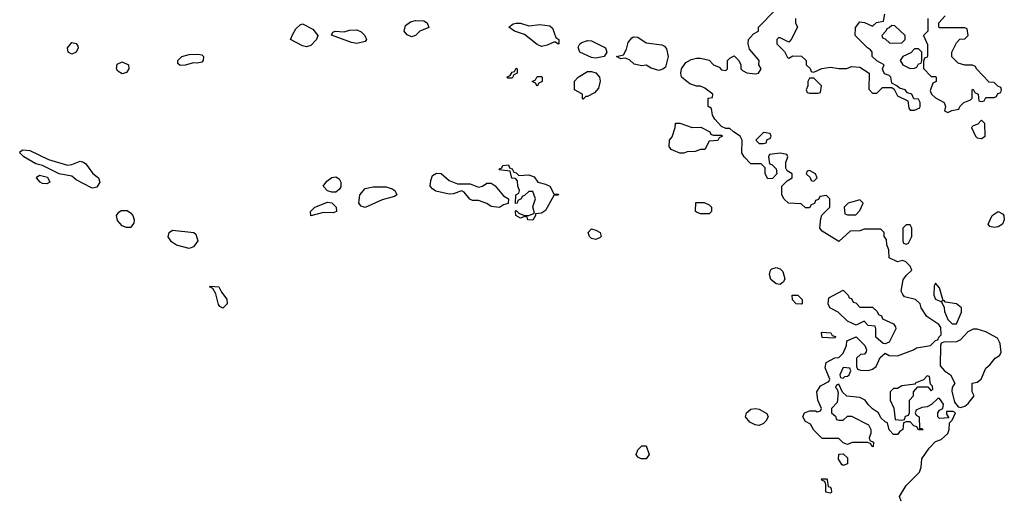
# Model space of a CAD drawing. Header units: inches. Extents: x 2710684 to 2828758, y 857022 to 965663.
# Tile 21 of 256: x 2721961 to 2726659, y 881577 to 883865. Entities that reach past the tile are written whole.
import ezdxf

# ---------------------------------------------------------------- set-up
doc = ezdxf.new("R2010")
doc.units = ezdxf.units.IN
doc.header["$MEASUREMENT"] = 0
doc.layers.add('C7828', color=7, linetype='Continuous')

msp = doc.modelspace()

# ---------------------------------------------------------------- linework, layer by layer
at = {"layer": 'C7828', "color": 4, "elevation": 16}
for points in [[(2726167.3, 881567.3), (2726158, 881590), (2726190, 881642), (2726254, 881706), (2726262, 881730), (2726265.2, 881770), (2726300.1, 881819.9), (2726330, 881852), (2726358, 881862), (2726388.9, 881891.1), (2726395.3, 881910), (2726398, 881942), (2726410, 881954), (2726426, 881990), (2726415.3, 881995.3), (2726383.6, 881996.4), (2726383.6, 881983.6), (2726394, 881966), (2726350, 881962), (2726342, 881970), (2726342, 881990), (2726350, 882002), (2726366, 882010), (2726368, 882030), (2726350, 882058), (2726342, 882058), (2726311.3, 882028.7), (2726290, 882018), (2726264.7, 882015.3), (2726238, 882002), (2726234, 881990), (2726238, 881978), (2726252, 881970), (2726254, 881914), (2726266, 881914), (2726271.1, 881908.9), (2726250, 881908), (2726242, 881922), (2726227.3, 881927.3), (2726210, 881946), (2726190, 881946), (2726178, 881942), (2726174, 881910), (2726159.6, 881900.4), (2726150, 881886), (2726130, 881886), (2726108.7, 881908.7), (2726102, 881942), (2726090, 881946), (2726070, 881966), (2726058, 881990), (2726030, 882008), (2726008.9, 882028.9), (2725995.3, 882050), (2725970, 882062), (2725908, 882068), (2725887.3, 882087.3), (2725870, 882126), (2725858, 882122), (2725854, 882110), (2725862, 882102), (2725865.4, 882085.4), (2725862, 882038), (2725834, 882010), (2725834, 881990), (2725852.7, 881972.7), (2725858, 881958), (2725870, 881954), (2725890, 881954), (2725910, 881974), (2725930, 881974), (2726011.3, 881931.3), (2726022, 881910), (2726022, 881890), (2726014, 881870), (2726018, 881858), (2726034, 881850), (2726032.7, 881827.3), (2726026, 881830), (2726022, 881842), (2726007.3, 881847.3), (2725932.7, 881847.3), (2725910, 881838), (2725890, 881846), (2725870, 881866), (2725790, 881866), (2725750, 881906), (2725734.6, 881934.6), (2725710, 881948), (2725698, 881970), (2725706, 881990), (2725730, 881998), (2725758, 881998), (2725766, 881994), (2725782, 881998), (2725786, 882010), (2725769.1, 882049.1), (2725764, 882090), (2725782, 882118), (2725822, 882138), (2725826, 882150), (2725804.7, 882204.7), (2725808.7, 882230), (2725850, 882252), (2725870, 882254), (2725890, 882274), (2725906, 882310), (2725907.3, 882332.7), (2725951.6, 882351.6), (2725994, 882310), (2726002, 882290), (2725999.6, 882280.4), (2725991.6, 882268.4), (2725972.7, 882267.3), (2725954, 882250), (2725954, 882210), (2725958, 882198), (2725972.7, 882192.7), (2726010, 882192), (2726030, 882198), (2726048, 882210), (2726067.3, 882252.7), (2726090, 882274), (2726110, 882262), (2726150, 882261), (2726226, 882290), (2726240.4, 882299.6), (2726306, 882310), (2726330, 882334), (2726342, 882338), (2726346, 882350), (2726358, 882362), (2726356.4, 882396.4), (2726346, 882410), (2726289, 882449), (2726262, 882490), (2726258, 882510), (2726235.3, 882530), (2726183.1, 882543.1), (2726174.6, 882554.6), (2726166, 882570), (2726176, 882624), (2726190, 882644.7), (2726218, 882670), (2726208.9, 882688.9), (2726188.9, 882708.9), (2726175.3, 882715.3), (2726149.1, 882709.1), (2726109.1, 882729.1), (2726107.3, 882767.3), (2726098, 882790), (2726096.4, 882816.4), (2726086, 882830), (2726086, 882850), (2726070, 882866), (2725990, 882866), (2725970, 882858), (2725923.6, 882856.4), (2725870, 882806), (2725790, 882855.3), (2725779, 882870), (2725783.1, 882916.9), (2725788, 882932), (2725826, 882970), (2725826, 883010), (2725810, 883026), (2725778, 883022), (2725772.7, 883007.3), (2725758, 883002), (2725752.7, 882987.3), (2725738, 882982), (2725730, 882968), (2725710, 882968), (2725690, 882986), (2725628.9, 882988.9), (2725608.9, 883008.9), (2725598, 883030), (2725598, 883070), (2725623.1, 883096.9), (2725646, 883110), (2725646, 883130), (2725623.1, 883143.1), (2725616.4, 883156.4), (2725616.4, 883183.6), (2725626, 883210), (2725622, 883222), (2725590, 883228), (2725538, 883222), (2725534, 883210), (2725538, 883178), (2725550, 883174), (2725570, 883154), (2725574, 883130), (2725552.7, 883107.3), (2725530, 883106), (2725518, 883130), (2725518, 883158), (2725498, 883178), (2725450, 883178), (2725418, 883210), (2725406, 883230), (2725408, 883290), (2725398, 883310), (2725366, 883330), (2725350, 883346), (2725330, 883346), (2725310, 883355.3), (2725278, 883390), (2725266, 883410), (2725262, 883442), (2725246, 883450), (2725246, 883490), (2725266, 883494), (2725268, 883510), (2725230, 883539), (2725210, 883548), (2725190, 883548), (2725159, 883559), (2725118, 883590), (2725115.3, 883610), (2725119, 883630), (2725139.5, 883660.5), (2725164.5, 883675.5), (2725190, 883680.7), (2725210, 883680.7), (2725251.1, 883671.1), (2725272, 883650), (2725298, 883638), (2725310, 883626), (2725330, 883622), (2725338, 883630), (2725338, 883670), (2725350, 883682), (2725370, 883692), (2725392, 883670), (2725402, 883650), (2725402, 883630), (2725410, 883622), (2725430, 883612), (2725470, 883606), (2725486, 883610), (2725498, 883630), (2725488, 883650), (2725488.7, 883670), (2725443.7, 883723.7), (2725437.2, 883750), (2725439, 883770), (2725462, 883798), (2725486, 883810), (2725486, 883830), (2725566, 883910)], [(2725662, 883870), (2725662, 883850), (2725672, 883830), (2725642, 883770), (2725630, 883758), (2725590, 883778), (2725582, 883778), (2725574, 883770), (2725574, 883750), (2725610, 883714), (2725624.7, 883684.7), (2725630, 883682), (2725650, 883692), (2725690.9, 883690.9), (2725714, 883670), (2725714, 883650), (2725732.7, 883632.7), (2725738, 883618), (2725750, 883614), (2725788.4, 883631.6), (2725830, 883638), (2725870, 883632), (2725907.3, 883632.7), (2725930, 883642), (2725970, 883638), (2726014, 883610), (2726012.7, 883532.7), (2726030, 883514), (2726050, 883514), (2726078, 883542), (2726122, 883542), (2726134, 883534), (2726150, 883502), (2726198, 883478), (2726203.6, 883443.6), (2726210, 883434), (2726230, 883434), (2726255.3, 883444.7), (2726258, 883450), (2726258, 883470), (2726250, 883486), (2726227.3, 883487.3), (2726218, 883510), (2726196.4, 883516.4), (2726186, 883530), (2726158, 883538), (2726146, 883550), (2726122, 883562), (2726118, 883590), (2726110, 883598), (2726087.3, 883607.3), (2726080.4, 883620.4), (2726078, 883630), (2726086, 883650), (2726050, 883668), (2726028, 883690), (2726028, 883710), (2726020.4, 883720.4), (2726006, 883730), (2725948, 883790), (2725948.4, 883828.4), (2725970, 883854), (2725991.6, 883851.6), (2726030, 883834), (2726048.4, 883851.6), (2726082, 883858), (2726088.4, 883891.6)], [(2726294, 883870), (2726294, 883810), (2726274, 883790), (2726292.7, 883747.3), (2726292.7, 883692.7), (2726290, 883686), (2726278, 883682), (2726272.7, 883667.3), (2726272.7, 883632.7), (2726310, 883594), (2726330, 883594), (2726334, 883590), (2726334, 883570), (2726318, 883562), (2726305.4, 883525.4), (2726312, 883510), (2726330, 883492), (2726372, 883470), (2726378, 883450), (2726374, 883430), (2726390, 883422), (2726408.4, 883431.6), (2726442, 883438), (2726446, 883450), (2726466, 883470), (2726498, 883482), (2726506, 883490), (2726506, 883530), (2726510, 883534), (2726518, 883518), (2726534, 883510), (2726538, 883478), (2726550, 883474), (2726562, 883478), (2726570, 883494), (2726610, 883494), (2726622, 883498), (2726627.3, 883512.7), (2726642, 883518), (2726646, 883530), (2726642, 883542), (2726627.3, 883547.3), (2726610, 883566), (2726587.3, 883567.3), (2726526, 883630), (2726522, 883642), (2726507.3, 883647.3), (2726470, 883648), (2726438, 883658), (2726408.4, 883688.4), (2726408, 883710), (2726430, 883754), (2726447.3, 883772.7), (2726470, 883774), (2726486, 883790), (2726482, 883822), (2726470, 883826), (2726350, 883826), (2726346, 883830), (2726346, 883850), (2726376.4, 883883.6)]]:
    msp.add_lwpolyline(points, dxfattribs=at)
at = {"layer": 'C7828', "color": 4}
for points, elevation in [([(2723830, 883783.5), (2723810, 883792.3), (2723796.2, 883810), (2723802.6, 883837.4), (2723825.3, 883854.7), (2723850, 883861.3), (2723890, 883859.1), (2723906, 883850), (2723913, 883827), (2723870, 883809.6), (2723850, 883789.6)], 16), ([(2723330, 883734.7), (2723310, 883740.5), (2723254, 883770), (2723263.6, 883796.4), (2723279.3, 883820.7), (2723299, 883841), (2723310, 883846), (2723360.4, 883820.4), (2723383.8, 883790), (2723377, 883770), (2723350, 883741.3)], 16), ([(2723570, 883751.5), (2723544.4, 883755.6), (2723449.3, 883790.7), (2723455.3, 883804.7), (2723466, 883810), (2723510, 883807.3), (2723534.8, 883814.8), (2723570, 883817.3), (2723590, 883807.3), (2723607.3, 883790), (2723615.5, 883770), (2723610, 883761.2)], 16), ([(2724390, 883835.5), (2724442, 883842), (2724490, 883836), (2724504, 883824), (2724519.6, 883779.6), (2724534, 883770), (2724534, 883750), (2724530, 883748), (2724518, 883758), (2724510, 883758), (2724477.1, 883742.9), (2724450, 883737), (2724430, 883746), (2724370, 883795.1), (2724322, 883810), (2724295.3, 883830), (2724315.1, 883844.9), (2724330, 883848), (2724350, 883847.7)], 16), ([(2726122, 883838), (2726110, 883826), (2726098, 883822), (2726094, 883810), (2726074, 883790), (2726078, 883778), (2726090, 883774), (2726112.7, 883752.7), (2726170, 883754), (2726186, 883770), (2726186, 883790), (2726136.4, 883836.4)], 16), ([(2724710, 883680.9), (2724690, 883685.2), (2724634, 883710), (2724626, 883734), (2724634, 883750), (2724643.3, 883756.7), (2724670, 883766.4), (2724690, 883764.4), (2724756.3, 883730), (2724762.8, 883710), (2724750, 883689.5)], 16), ([(2725010, 883622), (2724973.2, 883633.2), (2724950, 883648.7), (2724930, 883645.2), (2724893.4, 883653.4), (2724870, 883673.2), (2724850, 883682), (2724830, 883678), (2724808.7, 883690), (2724842, 883698), (2724855.6, 883724.4), (2724863.7, 883756.3), (2724881.5, 883778.5), (2724890, 883782.8), (2724910, 883781), (2724950, 883754.8), (2725025.4, 883745.4), (2725038, 883738), (2725046.4, 883726.4), (2725054.8, 883690), (2725042, 883638), (2725030, 883628.7)], 16), ([(2722210, 883700.7), (2722193.2, 883710), (2722189.5, 883730.5), (2722210, 883756.3), (2722230, 883751), (2722238, 883738), (2722240.7, 883730), (2722230, 883709.5)], 16), ([(2726250, 883726), (2726230, 883726), (2726212.7, 883707.3), (2726174, 883690), (2726162, 883670), (2726174, 883650), (2726210, 883632), (2726230, 883634), (2726242, 883638), (2726250, 883654), (2726262, 883658), (2726266, 883670), (2726266, 883710)], 16), ([(2722810, 883658), (2722790, 883659.5), (2722750, 883647.6), (2722727, 883647), (2722715.3, 883655.3), (2722716, 883670), (2722735.3, 883690), (2722770, 883699.1), (2722810, 883700.7), (2722830, 883697.3), (2722838.8, 883690), (2722836.3, 883670), (2722830, 883662.7)], 16), ([(2722450, 883607), (2722430, 883619.3), (2722422.9, 883630), (2722426.9, 883653.1), (2722450, 883663.8), (2722480.7, 883650), (2722482, 883630), (2722470, 883613.2)], 16), ([(2724290, 883586), (2724286, 883590), (2724302, 883598), (2724310, 883614), (2724322, 883618), (2724330, 883634), (2724334, 883630), (2724334, 883610), (2724318, 883602), (2724310, 883586)], 16), ([(2724430, 883548), (2724422, 883562), (2724406, 883570), (2724422, 883578), (2724430, 883594), (2724450, 883594), (2724454, 883590), (2724454, 883570), (2724438, 883562)], 16), ([(2724650, 883486), (2724646, 883490), (2724646, 883510), (2724608, 883530), (2724608.4, 883571.6), (2724626, 883590), (2724670, 883618), (2724690, 883618), (2724710, 883611.3), (2724726.8, 883590), (2724730.9, 883570.9), (2724722, 883538), (2724704, 883516), (2724670, 883498), (2724662, 883498)], 16), ([(2725750, 883586), (2725730, 883586), (2725722, 883570), (2725722, 883550), (2725714, 883530), (2725718, 883518), (2725730, 883514), (2725770, 883514), (2725782, 883518), (2725786, 883550)], 16), ([(2726550, 883386), (2726532.7, 883367.3), (2726510, 883358), (2726502, 883350), (2726522, 883310), (2726530, 883302), (2726550, 883298), (2726568, 883310), (2726566, 883370)], 16), ([(2725170, 883351.3), (2725211.6, 883351.6), (2725254, 883330), (2725258, 883318), (2725270, 883314), (2725310, 883314), (2725314, 883310), (2725298, 883302), (2725291.6, 883288.4), (2725250, 883286), (2725230, 883246), (2725210, 883246), (2725183.6, 883236.4), (2725145.4, 883234.6), (2725130, 883228), (2725110, 883228), (2725080.4, 883240.4), (2725070, 883246), (2725060.4, 883260.4), (2725062, 883290), (2725074, 883306), (2725088.7, 883350), (2725090, 883371.3), (2725111.1, 883371.1)], 16), ([(2725510, 883326), (2725474, 883290), (2725490, 883274), (2725510, 883274), (2725522, 883278), (2725527.3, 883292.7), (2725542, 883298), (2725546, 883310), (2725542, 883322)], 16), ([(2722190, 883170.5), (2722210, 883173.4), (2722250, 883190.7), (2722265.2, 883185.2), (2722277.5, 883177.5), (2722310, 883131), (2722337.3, 883110), (2722343, 883090), (2722330, 883066), (2722310, 883060.9), (2722303.3, 883063.3), (2722230, 883100.7), (2722210, 883118), (2722149.5, 883129.5), (2722070, 883168.7), (2722037.5, 883177.5), (2721981.2, 883210), (2721961.2, 883230), (2721963.7, 883236.3), (2721976.5, 883243.5), (2722010, 883241.6), (2722098.4, 883198.4)], 16), ([(2724342, 883122), (2724390, 883124.7), (2724415.3, 883115.3), (2724434, 883090), (2724470, 883081), (2724490.7, 883070.7), (2724510, 883034), (2724532, 883032), (2724530, 883028), (2724510, 883026), (2724470, 882955.3), (2724450, 882942), (2724422, 882938), (2724422, 882930), (2724410, 882909), (2724386, 882910), (2724382, 882922), (2724370, 882926), (2724350, 882918), (2724328.7, 882930), (2724326, 882950), (2724330, 882954), (2724342, 882942), (2724370, 882931.3), (2724390, 882931.3), (2724418, 882942), (2724408.7, 882971.3), (2724422, 883010), (2724410, 883046), (2724390, 883046), (2724370, 883026), (2724358, 883022), (2724354, 883010), (2724338, 883002), (2724334, 882990), (2724327.3, 882987.3), (2724328, 883030), (2724342, 883038), (2724346, 883050), (2724338, 883070), (2724336.4, 883096.4), (2724327.3, 883107.3), (2724308.9, 883108.9), (2724302, 883142), (2724248, 883148), (2724250, 883154), (2724262, 883158), (2724266, 883170), (2724292.7, 883172.7), (2724298, 883158), (2724310, 883154), (2724318, 883138), (2724330, 883134)], 16), ([(2722090, 883081.2), (2722070, 883082.7), (2722059, 883090), (2722042, 883110), (2722044, 883116), (2722056.4, 883123.6), (2722093.7, 883113.7), (2722104.7, 883090)], 16), ([(2723450, 883042.7), (2723430, 883049), (2723408.7, 883070), (2723426, 883094), (2723450, 883111.3), (2723470, 883116), (2723484.9, 883104.9), (2723493.4, 883090), (2723492.7, 883067.3), (2723485.5, 883054.5), (2723470, 883042.7)], 16), ([(2724050, 883082), (2724110, 883082), (2724150, 883066), (2724170, 883071.3), (2724190, 883084.7), (2724210, 883084.7), (2724230, 883072), (2724270, 883024.7), (2724294, 883010), (2724292, 882988), (2724270, 882982), (2724250, 882969.2), (2724210, 882974), (2724190, 882988.7), (2724150, 883002), (2724122, 883002), (2724109.3, 883009.3), (2724082, 883042), (2724070, 883048.7), (2724030, 883034), (2724010, 883033.2), (2723947.3, 883047.3), (2723930, 883057.2), (2723919.3, 883070), (2723922, 883098), (2723930, 883122), (2723950, 883132), (2723971.6, 883131.6), (2724010, 883098)], 16), ([(2725730, 883146), (2725718, 883142), (2725714, 883130), (2725732.7, 883112.7), (2725738, 883098), (2725750, 883094), (2725766, 883110), (2725758, 883130)], 16), ([(2723610, 882969.3), (2723590, 882975.3), (2723579, 882990), (2723583.7, 883030), (2723610, 883059.3), (2723647.7, 883067.7), (2723710, 883066.8), (2723738.5, 883058.5), (2723751.3, 883050), (2723758, 883038), (2723761, 883030), (2723750, 883021.2), (2723690, 883005.2)], 16), ([(2723457.3, 882942.7), (2723410, 882945.2), (2723350, 882929.2), (2723349.3, 882950), (2723369, 882970), (2723430, 882994.8), (2723450.6, 882990.6), (2723471, 882970), (2723472, 882950)], 16), ([(2725210, 882938), (2725190, 882946), (2725186, 882950), (2725187.3, 882992.7), (2725227.3, 882992.7), (2725250, 882982), (2725262, 882970), (2725262, 882950), (2725250, 882938)], 16), ([(2725970, 883006), (2725914, 882990), (2725894, 882970), (2725898, 882938), (2725910, 882934), (2725950, 882934), (2725970, 882954), (2725986, 882990)], 16), ([(2722470, 882872.7), (2722450, 882881.2), (2722427.6, 882907.6), (2722423.7, 882930), (2722434, 882946), (2722445.8, 882954.2), (2722474, 882954), (2722490, 882944), (2722500.5, 882930), (2722508, 882910), (2722505.5, 882894.5), (2722490, 882873.2)], 16), ([(2726610, 882874), (2726590, 882878), (2726582, 882890), (2726601.2, 882930), (2726630, 882950.5), (2726650, 882938.8), (2726656.3, 882930), (2726658.8, 882910), (2726650, 882889), (2726630, 882877.2)], 12), ([(2726210, 882886), (2726190, 882886), (2726174, 882870), (2726174, 882810), (2726178, 882798), (2726190, 882794), (2726202, 882798), (2726218, 882830), (2726218, 882870)], 16), ([(2722770, 882772.7), (2722709.5, 882789.5), (2722685.1, 882805.1), (2722670, 882828.7), (2722674, 882850), (2722690, 882860.7), (2722792, 882850), (2722802, 882842), (2722810.8, 882810), (2722790, 882781.2)], 16), ([(2724710, 882816), (2724690, 882820.9), (2724679.3, 882830), (2724673.2, 882850), (2724690, 882866.8), (2724710, 882860.7), (2724731, 882850), (2724736, 882830), (2724730, 882825.2)], 16), ([(2725590, 882602), (2725570, 882604), (2725544.8, 882624.8), (2725539.3, 882650), (2725544, 882670), (2725550, 882676), (2725570, 882682.8), (2725590, 882676), (2725602.8, 882662.8), (2725610.9, 882629.1), (2725606, 882614)], 16), ([(2722930, 882488.7), (2722916.4, 882496.4), (2722910, 882506), (2722896.4, 882556.4), (2722882, 882582), (2722866, 882590), (2722870, 882594), (2722912, 882590), (2722924.7, 882564.7), (2722950, 882532), (2722951, 882510)], 16), ([(2726330, 882608), (2726324.5, 882595.5), (2726322.8, 882550), (2726330, 882532), (2726359.6, 882519.6), (2726372, 882492), (2726372.7, 882472.7), (2726390, 882434), (2726410, 882414), (2726430, 882414), (2726455.3, 882470), (2726455.3, 882490), (2726430, 882508.7), (2726378, 882518), (2726370, 882526), (2726362, 882522), (2726366, 882530), (2726350, 882586)], 16), ([(2725690, 882508), (2725666, 882510), (2725648.7, 882528.7), (2725646, 882550), (2725674, 882550), (2725694, 882530), (2725694, 882510)], 16), ([(2725970, 882494), (2726030, 882494), (2726052.7, 882472.7), (2726058, 882458), (2726072.7, 882452.7), (2726078, 882438), (2726130, 882414), (2726139.6, 882399.6), (2726142, 882390), (2726110, 882326), (2726090, 882318), (2726080.4, 882320.4), (2726046, 882350), (2726046, 882390), (2726042, 882402), (2726010, 882406), (2725990, 882426), (2725952, 882408), (2725910, 882426), (2725866, 882470), (2725826, 882490), (2725818, 882510), (2725822, 882538), (2725890, 882574), (2725914, 882550), (2725918, 882538), (2725930, 882534), (2725938, 882518), (2725950, 882514)], 16), ([(2725850, 882346), (2725790, 882348.7), (2725786, 882370), (2725790, 882374), (2725831.6, 882371.6), (2725838, 882358), (2725852.7, 882352.7)], 16), ([(2726530, 882389.2), (2726510, 882389), (2726484, 882376), (2726450, 882338), (2726430, 882328), (2726370, 882326), (2726358, 882322), (2726354, 882310), (2726352.7, 882212.7), (2726374, 882190), (2726402, 882170), (2726422, 882130), (2726410.6, 882109.4), (2726407.9, 882092.1), (2726420.7, 882040.7), (2726438, 882018), (2726450, 882014.8), (2726470, 882021), (2726486.3, 882033.7), (2726515.3, 882070), (2726506, 882090), (2726506, 882130), (2726530, 882134.8), (2726549, 882150), (2726570, 882202), (2726590, 882218), (2726615.3, 882250), (2726636.5, 882263.5), (2726643.1, 882276.9), (2726639.3, 882319.3), (2726626, 882346), (2726570, 882376)], 16), ([(2725890, 882206), (2725874, 882170), (2725878, 882158), (2725890, 882154), (2725898, 882162), (2725910, 882164.7), (2725918, 882170), (2725926, 882190), (2725922, 882202)], 16), ([(2726290, 882166), (2726272.7, 882147.3), (2726234, 882130), (2726234, 882126), (2726170, 882118), (2726150, 882106), (2726130, 882106), (2726114, 882090), (2726114, 882050), (2726131.6, 882011.6), (2726138, 881958), (2726170, 881954), (2726182, 881958), (2726187.3, 881972.7), (2726202, 881978), (2726206, 881990), (2726206, 882050), (2726226, 882070), (2726226, 882090), (2726246, 882114), (2726294, 882114), (2726310, 882094), (2726318, 882102), (2726316.4, 882116.4), (2726306, 882126), (2726302, 882162)], 16), ([(2725490, 881929.3), (2725470, 881932.7), (2725445.4, 881945.4), (2725424, 881970), (2725428.7, 881990), (2725450, 882006.8), (2725470, 882010.7), (2725490, 882006.8), (2725525.4, 881985.4), (2725532, 881970), (2725521, 881950), (2725510, 881939)], 16), ([(2724950, 881769.2), (2724926, 881770), (2724910, 881778), (2724902, 881790), (2724910, 881812), (2724930, 881832), (2724950, 881832), (2724964.7, 881790)], 16), ([(2725890, 881738), (2725883.1, 881743.1), (2725868.4, 881768.4), (2725868.7, 881791.3), (2725890, 881794), (2725910, 881774), (2725910, 881746)], 16), ([(2725830, 881606), (2725808, 881610), (2725807.3, 881647.3), (2725802, 881662), (2725790, 881666), (2725786, 881674), (2725810, 881674), (2725814, 881670), (2725818, 881638), (2725830, 881634), (2725832.7, 881627.3), (2725834, 881610)], 16)]:
    msp.add_lwpolyline(points, close=True, dxfattribs=dict(at, elevation=elevation))

doc.saveas('drawing.dxf')
